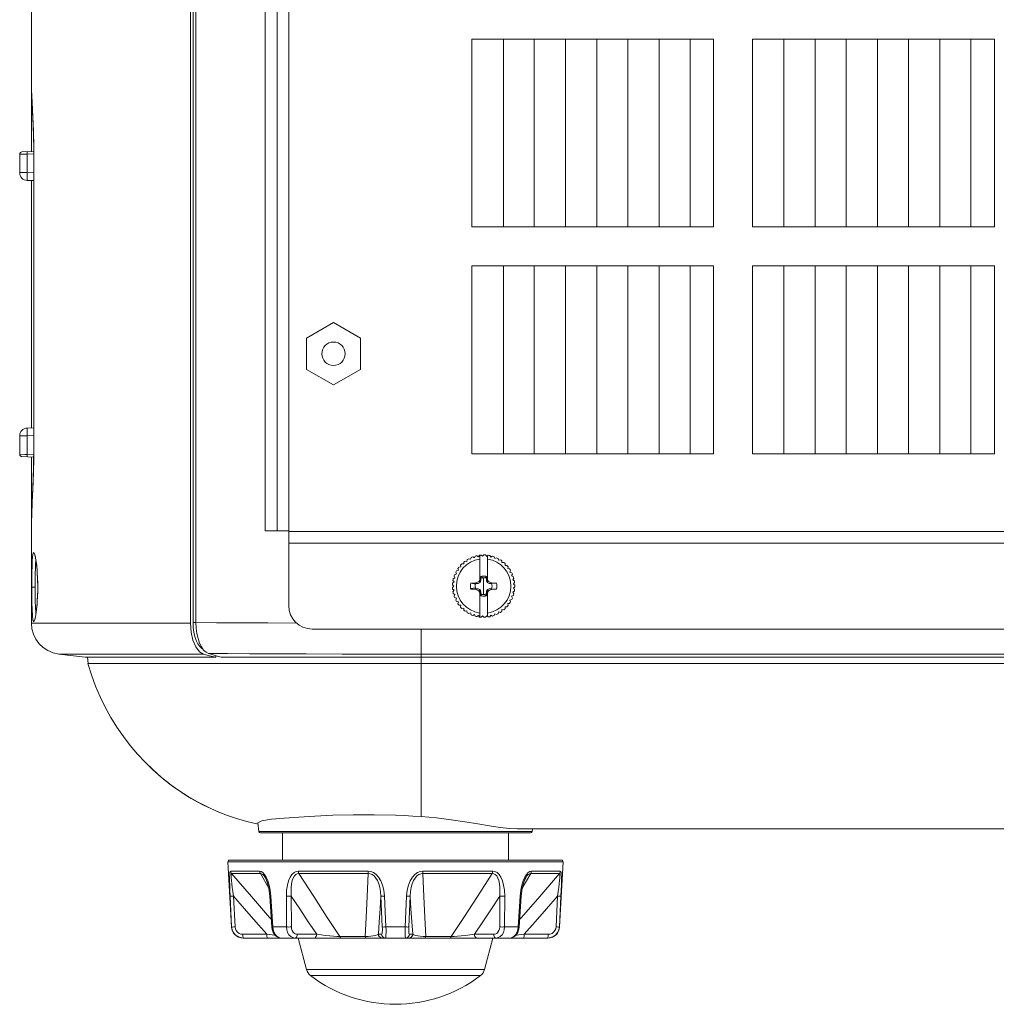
# Model space of a CAD drawing. Header units: millimetres. Extents: x 3925 to 5043, y -86 to 778.
# Tile 13 of 256: x 4007 to 4038, y 349 to 380. Entities that reach past the tile are written whole.
import ezdxf

# ---------------------------------------------------------------- set-up
doc = ezdxf.new("R2010")
doc.units = ezdxf.units.MM
doc.header["$LTSCALE"] = 46.255
for name, color, linetype in [('H30-BOTTOM-CDXF_CONTINUOUS_LINE', 7, 'CONTINUOUS'), ('H30-RIGHT-CODXF_CONTINUOUS_LINE', 7, 'CONTINUOUS'), ('H30K-FOG-FILDXF_CONTINUOUS_LINE', 7, 'CONTINUOUS'), ('H30K-REAR-CODXF_CONTINUOUS_LINE', 7, 'CONTINUOUS'), ('RUBBER-FOOT-DXF_CONTINUOUS_LINE', 7, 'CONTINUOUS'), ('STANDOFF-M3-DXF_CONTINUOUS_LINE', 7, 'CONTINUOUS'), ('SW3DPS-52-39DXF_CONTINUOUS_LINE', 7, 'CONTINUOUS')]:
    doc.layers.add(name, color=color, linetype=linetype)

msp = doc.modelspace()

# ---------------------------------------------------------------- linework, layer by layer
at = {"layer": 'H30-BOTTOM-CDXF_CONTINUOUS_LINE', "color": 7, "linetype": 'Continuous', "lineweight": 0}
for p, q in [((4008.8018, 359.7781), (4008.777, 359.9799)), ((4019.482, 359.7781), (4019.482, 359.9713)), ((4008.7867, 359.7763), (4008.9042, 359.407)), ((4019.482, 359.7763), (4008.7867, 359.7763)), ((4093.482, 359.7781), (4019.482, 359.7781)), ((4019.482, 354.8642), (4019.482, 359.7763)), ((4009.1856, 358.7044), (4009.3497, 358.37)), ((4009.3497, 358.3702), (4009.5294, 358.0463)), ((4009.5293, 358.0465), (4009.7235, 357.734)), ((4011.1469, 356.1244), (4011.284, 356.0153)), ((4011.2791, 356.0164), (4011.3321, 355.9745)), ((4011.3311, 355.9753), (4011.3973, 355.9241)), ((4011.3834, 355.9347), (4011.4565, 355.8793)), ((4011.4781, 355.8633), (4011.3973, 355.9241)), ((4012.5308, 355.2216), (4012.624, 355.1739)), ((4013.274, 354.8992), (4012.9922, 355.0079)), ((4014.2766, 354.3902), (4014.2423, 354.6699)), ((4023.0374, 354.3902), (4014.2766, 354.3902)), ((4022.9878, 354.3463), (4014.3263, 354.3463)), ((4022.5654, 354.4713), (4097.232, 354.4713)), ((4023.0374, 354.3902), (4023.0474, 354.4713))]:
    msp.add_line(p, q, dxfattribs=at)
for points in [[(4008.9042, 359.407), (4009.0371, 359.0497), (4009.1856, 358.7043)], [(4009.7234, 357.7342), (4009.9303, 357.4345), (4010.1495, 357.1472), (4010.3817, 356.8713), (4010.6259, 356.6081), (4010.881, 356.359), (4011.1466, 356.1247), (4011.4238, 355.9041), (4011.7113, 355.6984), (4012.007, 355.5086), (4012.3101, 355.3345), (4012.6238, 355.1741)], [(4009.7235, 357.734), (4009.9304, 357.4343), (4010.1497, 357.147), (4010.3819, 356.8711), (4010.6262, 356.6078), (4010.8813, 356.3587), (4011.1469, 356.1244)], [(4011.4565, 355.8793), (4011.5543, 355.8075), (4011.6792, 355.7196)], [(4012.2929, 355.3418), (4012.107, 355.4472), (4011.9437, 355.5461), (4011.8026, 355.6365), (4011.6802, 355.7189), (4011.5728, 355.7943), (4011.4781, 355.8633)], [(4012.9922, 355.0079), (4012.7331, 355.1207), (4012.501, 355.2324), (4012.2929, 355.3418)], [(4012.6238, 355.1741), (4012.9406, 355.0307), (4013.2648, 354.9023), (4013.5939, 354.79), (4013.9291, 354.694), (4014.2484, 354.6198)], [(4018.657, 354.9078), (4017.9733, 354.9234), (4017.2945, 354.9216), (4016.65, 354.9058), (4016.0666, 354.8809), (4015.5524, 354.8516), (4015.0876, 354.8184), (4014.6774, 354.7802), (4014.3667, 354.7329), (4014.2423, 354.6699)], [(4019.482, 354.8642), (4019.2086, 354.8817), (4018.9333, 354.8963), (4018.657, 354.9078)], [(4022.5654, 354.4713), (4022.3118, 354.4841), (4022.013, 354.5193), (4021.6725, 354.5712), (4021.2943, 354.6338), (4020.8821, 354.7007), (4020.4398, 354.7655), (4019.9714, 354.8221), (4019.482, 354.8642)]]:
    msp.add_lwpolyline(points, dxfattribs=at)
for centre, start, end in [((4014.3263, 354.3963), 187, 270), ((4022.9878, 354.3963), 270, 353)]:
    msp.add_arc(centre, 0.05, start, end, dxfattribs=at)
at = {"layer": 'H30-RIGHT-CODXF_CONTINUOUS_LINE', "color": 7, "linetype": 'Continuous', "lineweight": 0}
for p, q in [((4012.1644, 400.088), (4012.1644, 361.0835)), ((4012.2597, 400.0885), (4012.2597, 361.083)), ((4012.1644, 361.0835), (4012.171, 360.9281)), ((4012.2597, 361.0835), (4012.1644, 361.0835)), ((4012.2672, 360.9054), (4012.2597, 361.083)), ((4019.482, 359.9713), (4019.482, 360.8788)), ((4012.4351, 360.3042), (4012.3747, 360.428)), ((4012.5049, 360.2051), (4012.4351, 360.3042)), ((4012.7761, 360.0591), (4012.6636, 360.0931)), ((4013.2723, 360.0884), (4012.6636, 360.0931)), ((4012.9336, 360.0119), (4012.7761, 360.0591)), ((4013.0704, 359.9713), (4012.9336, 360.0119)), ((4099.8937, 359.9713), (4013.0704, 359.9713)), ((4093.482, 360.0753), (4019.482, 360.0753))]:
    msp.add_line(p, q, dxfattribs=at)
for points in [[(4012.171, 360.9281), (4012.1904, 360.7777), (4012.222, 360.637), (4012.265, 360.5105), (4012.3178, 360.4022), (4012.3788, 360.3155), (4012.4461, 360.2533), (4012.4846, 360.234)], [(4015.4922, 361.0711), (4014.5678, 361.073), (4013.6807, 361.0758), (4012.9186, 361.0791), (4012.2597, 361.083)], [(4012.3747, 360.428), (4012.3256, 360.5726), (4012.2894, 360.7334), (4012.2672, 360.9054)], [(4012.6636, 360.0931), (4012.5819, 360.134), (4012.5049, 360.2051)], [(4019.482, 360.0753), (4018.2045, 360.0756), (4016.9453, 360.0767), (4015.7876, 360.0786), (4014.806, 360.0812), (4013.9789, 360.0844), (4013.2723, 360.0884)]]:
    msp.add_lwpolyline(points, dxfattribs=at)
at = {"layer": 'H30K-FOG-FILDXF_CONTINUOUS_LINE', "color": 7, "linetype": 'Continuous', "lineweight": 0}
for p, q in [((4015.232, 361.6288), (4015.232, 399.2038)), ((4014.482, 364.0288), (4014.482, 396.8038)), ((4014.857, 364.0288), (4014.857, 396.8038)), ((4021.107, 379.7888), (4021.107, 373.7701)), ((4028.857, 379.7888), (4021.107, 379.7888)), ((4022.1204, 379.7888), (4022.1204, 373.7701)), ((4023.107, 379.7888), (4023.107, 373.7701)), ((4024.107, 379.7888), (4024.107, 373.7701)), ((4025.107, 379.7888), (4025.107, 373.7701)), ((4026.107, 379.7888), (4026.107, 373.7701)), ((4027.107, 379.7888), (4027.107, 373.7701)), ((4028.107, 379.7888), (4028.107, 373.7701)), ((4028.857, 373.7701), (4028.857, 379.7888)), ((4030.107, 379.7888), (4030.107, 373.7701)), ((4037.857, 379.7888), (4030.107, 379.7888)), ((4031.107, 379.7888), (4031.107, 373.7701)), ((4032.107, 379.7888), (4032.107, 373.7701)), ((4033.107, 379.7888), (4033.107, 373.7701)), ((4034.107, 379.7888), (4034.107, 373.7701)), ((4035.107, 379.7888), (4035.107, 373.7701)), ((4036.107, 379.7888), (4036.107, 373.7701)), ((4037.107, 379.7888), (4037.107, 373.7701)), ((4037.857, 373.7701), (4037.857, 379.7888)), ((4021.107, 373.7701), (4028.857, 373.7701)), ((4030.107, 373.7701), (4037.857, 373.7701)), ((4021.107, 372.5188), (4021.107, 366.5001)), ((4028.857, 372.5188), (4021.107, 372.5188)), ((4022.1204, 372.5188), (4022.1204, 366.5038)), ((4023.107, 372.5188), (4023.107, 366.5038)), ((4024.107, 372.5188), (4024.107, 366.5038)), ((4025.107, 372.5188), (4025.107, 366.5038)), ((4026.107, 372.5188), (4026.107, 366.5038)), ((4027.107, 372.5188), (4027.107, 366.5038)), ((4028.107, 372.5188), (4028.107, 366.5038)), ((4028.857, 366.5001), (4028.857, 372.5188)), ((4030.107, 372.5188), (4030.107, 366.5001)), ((4037.857, 372.5188), (4030.107, 372.5188)), ((4031.107, 372.5188), (4031.107, 366.5038)), ((4032.107, 372.5188), (4032.107, 366.5038)), ((4033.107, 372.5188), (4033.107, 366.5038)), ((4034.107, 372.5188), (4034.107, 366.5038)), ((4035.107, 372.5188), (4035.107, 366.5038)), ((4036.107, 372.5188), (4036.107, 366.5038)), ((4037.107, 372.5188), (4037.107, 366.5038)), ((4037.857, 366.5001), (4037.857, 372.5188)), ((4021.107, 366.5001), (4028.857, 366.5001)), ((4030.107, 366.5001), (4037.857, 366.5001)), ((4014.482, 364.0288), (4015.232, 364.0288)), ((4094.607, 364.0038), (4015.232, 364.0038)), ((4094.607, 363.6288), (4015.232, 363.6288)), ((4093.857, 360.8788), (4015.982, 360.8788))]:
    msp.add_line(p, q, dxfattribs=at)
msp.add_circle((4016.6695, 369.7038), 0.375, dxfattribs=at)
msp.add_arc((4015.982, 361.6288), 0.75, 180, 270, dxfattribs=at)
at = {"layer": 'H30K-REAR-CODXF_CONTINUOUS_LINE', "color": 7, "linetype": 'Continuous', "lineweight": 0}
for p, q in [((4012.0846, 361.0673), (4012.0846, 400.1066)), ((4006.982, 384.4123), (4006.982, 378.4431)), ((4006.982, 378.4431), (4006.9821, 378.4173)), ((4006.982, 378.4173), (4006.982, 376.1817)), ((4006.6177, 376.1011), (4006.607, 376.1009)), ((4006.607, 375.5107), (4006.607, 376.1009)), ((4006.8483, 376.1068), (4006.6177, 376.1011)), ((4007.0584, 376.1891), (4006.6794, 376.1758)), ((4007.059, 376.1141), (4006.8483, 376.1068)), ((4006.8483, 375.5107), (4006.8483, 376.1068)), ((4007.062, 375.7538), (4007.062, 366.8288)), ((4007.063, 375.7538), (4007.062, 375.7538)), ((4007.063, 375.7538), (4007.063, 366.8288)), ((4006.8483, 375.5107), (4006.607, 375.5107)), ((4006.8483, 375.5107), (4007.062, 375.5033)), ((4006.8483, 375.2609), (4007.062, 375.2534)), ((4006.982, 367.3217), (4006.982, 375.2609)), ((4006.8483, 367.3217), (4007.062, 367.3292)), ((4006.607, 366.4818), (4006.607, 367.0719)), ((4006.607, 367.0719), (4006.8483, 367.0719)), ((4006.8483, 367.0719), (4007.062, 367.0793)), ((4006.8483, 366.4759), (4006.8483, 367.0719)), ((4007.063, 366.8288), (4007.062, 366.8288)), ((4006.607, 366.4818), (4006.7764, 366.4776)), ((4006.6794, 366.4068), (4007.0585, 366.3936)), ((4006.7764, 366.4776), (4006.8483, 366.4759)), ((4006.8483, 366.4759), (4007.0591, 366.4685)), ((4006.982, 364.1692), (4006.982, 366.4009)), ((4006.9822, 364.1692), (4006.982, 364.1395)), ((4006.982, 364.1395), (4006.982, 361.0678)), ((4007.1189, 362.9661), (4007.1289, 363.0786)), ((4007.1039, 362.3572), (4007.1051, 362.5034)), ((4006.9939, 362.2213), (4007.1036, 362.2213)), ((4007.1036, 362.2213), (4007.1039, 362.3572)), ((4007.1047, 361.9781), (4007.1036, 362.2213)), ((4007.1839, 362.1109), (4007.1797, 361.9482)), ((4007.1847, 362.2213), (4007.1839, 362.1109)), ((4007.186, 362.2213), (4007.1847, 362.2213)), ((4007.0914, 361.1893), (4007.0904, 361.1868)), ((4007.1295, 361.3684), (4007.1236, 361.4122)), ((4006.982, 361.0678), (4007.2924, 361.0685)), ((4007.2924, 361.0685), (4007.7321, 361.0685)), ((4007.7321, 361.0685), (4007.9729, 361.0684)), ((4007.9729, 361.0684), (4009.4819, 361.0659)), ((4009.4819, 361.0659), (4011.4821, 361.0667)), ((4011.4821, 361.0667), (4012.0846, 361.0674)), ((4012.0846, 361.0673), (4012.1042, 360.7822)), ((4012.1042, 360.7822), (4012.1615, 360.5198)), ((4012.1615, 360.5198), (4012.2513, 360.3039)), ((4012.2513, 360.3039), (4012.3672, 360.1507)), ((4007.8601, 360.0753), (4008.707, 359.9713)), ((4012.8946, 359.9713), (4008.707, 359.9713)), ((4008.786, 360.0759), (4009.3669, 360.0748)), ((4012.3672, 360.1507), (4012.498, 360.0748)), ((4012.498, 360.0748), (4012.6967, 360.0229)), ((4012.6967, 360.0229), (4012.8946, 359.9713)), ((4012.8946, 360.0235), (4012.8946, 359.9713))]:
    msp.add_line(p, q, dxfattribs=at)
for points in [[(4006.9821, 378.4182), (4006.9885, 378.1738), (4007.0113, 377.6605), (4007.0382, 377.0226), (4007.0574, 376.3034), (4007.062, 375.7538)], [(4006.9821, 378.4173), (4006.9892, 378.1611), (4007.0075, 377.7545), (4007.0281, 377.2997), (4007.0453, 376.8351), (4007.0578, 376.3341), (4007.063, 375.7538)], [(4006.8483, 376.1068), (4006.8473, 376.1442), (4006.8473, 376.1716), (4006.8483, 376.1817)], [(4006.8483, 375.2609), (4006.8456, 375.2803), (4006.8447, 375.3361), (4006.8457, 375.4173), (4006.8483, 375.5107)], [(4006.8483, 367.0719), (4006.8456, 367.1681), (4006.8447, 367.2503), (4006.8457, 367.3035), (4006.8483, 367.3217)], [(4007.062, 366.8288), (4007.0577, 366.3008), (4007.0388, 365.5787), (4007.012, 364.9359), (4006.9888, 364.4181), (4006.9822, 364.17)], [(4007.063, 366.8288), (4007.0537, 366.0479), (4007.0333, 365.4119), (4007.0119, 364.9211), (4006.9951, 364.56), (4006.9851, 364.3068), (4006.9822, 364.1692)], [(4006.8483, 366.4759), (4006.8473, 366.4384), (4006.8473, 366.411), (4006.8483, 366.4009)], [(4006.9939, 362.2213), (4006.9942, 362.3741), (4006.9954, 362.5385), (4006.9978, 362.7121), (4007.0021, 362.8891), (4007.0093, 363.0591)], [(4007.0093, 363.0591), (4007.0209, 363.2057), (4007.039, 363.3068), (4007.0657, 363.3301), (4007.0978, 363.2533), (4007.1281, 363.101)], [(4007.0921, 363.2535), (4007.0907, 363.2557), (4007.0915, 363.2529), (4007.1003, 363.2247), (4007.1119, 363.1755), (4007.1246, 363.1069)], [(4007.1246, 363.1069), (4007.1377, 363.0198), (4007.1503, 362.9147)], [(4007.1281, 363.101), (4007.1523, 362.9131), (4007.1699, 362.7088), (4007.1814, 362.485), (4007.186, 362.2213)], [(4007.1051, 362.5034), (4007.1075, 362.6577), (4007.1118, 362.8151), (4007.1189, 362.9661)], [(4007.1503, 362.9147), (4007.162, 362.7926), (4007.1718, 362.6552), (4007.1793, 362.5051)], [(4007.1793, 362.5051), (4007.1837, 362.3451), (4007.1847, 362.2213)], [(4007.0038, 361.5043), (4006.9981, 361.7161), (4006.995, 361.9478), (4006.9939, 362.2213)], [(4007.186, 362.2213), (4007.1846, 362.0756), (4007.1799, 361.9186), (4007.1711, 361.7521), (4007.1574, 361.5808), (4007.1385, 361.4136)], [(4007.1236, 361.4122), (4007.1134, 361.5838), (4007.1078, 361.7721), (4007.1047, 361.9781)], [(4007.1797, 361.9482), (4007.1723, 361.7955), (4007.1625, 361.6559), (4007.1508, 361.5319)], [(4007.0317, 361.1644), (4007.014, 361.3112), (4007.0038, 361.5043)], [(4007.1508, 361.5319), (4007.138, 361.4251), (4007.1248, 361.3367), (4007.1119, 361.2672), (4007.1002, 361.2174), (4007.0914, 361.1893)], [(4007.1385, 361.4136), (4007.1147, 361.2648), (4007.0871, 361.1538), (4007.0576, 361.1092), (4007.0317, 361.1644)], [(4007.8601, 360.0753), (4008.0036, 360.0757), (4008.1544, 360.0759), (4008.3999, 360.0761), (4008.786, 360.0759)], [(4009.3669, 360.0748), (4010.1879, 360.0733), (4011.2565, 360.0733), (4012.4981, 360.0748)]]:
    msp.add_lwpolyline(points, dxfattribs=at)
for centre, radius, start, end in [((4006.682, 376.1009), 0.075, 92, 180), ((4006.857, 375.5107), 0.25, 180, 268), ((4006.857, 367.0719), 0.25, 92, 180), ((4006.682, 366.4818), 0.075, 180, 268), ((4007.982, 361.0678), 1, 180, 263)]:
    msp.add_arc(centre, radius, start, end, dxfattribs=at)
at = {"layer": 'RUBBER-FOOT-DXF_CONTINUOUS_LINE', "color": 7, "linetype": 'Continuous', "lineweight": 0}
for p, q in [((4015.032, 353.4713), (4015.032, 354.3463)), ((4022.282, 353.4713), (4022.282, 354.3463)), ((4013.3944, 351.3267), (4013.2848, 353.4187)), ((4013.2848, 353.4187), (4024.0293, 353.4187)), ((4013.3347, 353.4713), (4023.9793, 353.4713)), ((4023.9196, 351.3267), (4024.0293, 353.4187)), ((4013.3732, 353.1131), (4014.3002, 353.1131)), ((4013.4019, 353.0393), (4014.3239, 353.0393)), ((4014.3239, 353.0393), (4014.5928, 352.5706)), ((4017.7794, 353.1131), (4015.5413, 353.1131)), ((4017.7842, 353.0393), (4015.5583, 353.0393)), ((4019.5299, 353.0393), (4021.7558, 353.0393)), ((4019.5346, 353.1131), (4021.7727, 353.1131)), ((4022.7211, 352.5704), (4022.9902, 353.0393)), ((4022.9902, 353.0393), (4023.9122, 353.0393)), ((4023.0138, 353.1131), (4023.9409, 353.1131)), ((4014.4833, 352.9005), (4014.4835, 352.9002)), ((4022.8305, 352.9002), (4022.8307, 352.9005)), ((4022.8307, 352.9005), (4022.8305, 352.9002)), ((4013.4034, 351.3267), (4013.3544, 352.3152)), ((4013.462, 352.3153), (4013.511, 351.3267)), ((4014.6575, 352.3152), (4014.6267, 352.3133)), ((4014.6936, 351.3248), (4014.6267, 352.3133)), ((4014.6575, 352.3152), (4014.725, 351.3267)), ((4015.1575, 352.3152), (4015.1592, 351.3267)), ((4015.3152, 352.3152), (4015.3176, 351.3267)), ((4018.2336, 351.3267), (4018.1881, 352.3153)), ((4018.35, 351.3267), (4018.3034, 352.3152)), ((4018.964, 351.3267), (4019.0106, 352.3152)), ((4019.126, 352.3152), (4019.0804, 351.3267)), ((4021.9964, 351.3267), (4021.9989, 352.3153)), ((4022.1565, 352.3152), (4022.1548, 351.3267)), ((4022.589, 351.3267), (4022.6566, 352.3152)), ((4022.6873, 352.3133), (4022.6204, 351.3248)), ((4022.6566, 352.3152), (4022.6873, 352.3133)), ((4023.803, 351.3267), (4023.852, 352.3153)), ((4023.9597, 352.3152), (4023.9107, 351.3267)), ((4013.3944, 351.3267), (4013.4034, 351.3267)), ((4014.531, 351.0898), (4013.7625, 351.0898)), ((4014.725, 351.3267), (4014.6936, 351.3248)), ((4014.7251, 351.3267), (4015.1592, 351.3267)), ((4015.511, 351.0898), (4016.1288, 351.0898)), ((4018.1064, 351.0898), (4018.2117, 351.0898)), ((4018.35, 351.3267), (4018.964, 351.3267)), ((4019.2076, 351.0898), (4019.1023, 351.0898)), ((4021.803, 351.0898), (4021.1852, 351.0898)), ((4022.1548, 351.3267), (4022.589, 351.3267)), ((4022.589, 351.3267), (4022.6204, 351.3248)), ((4023.5515, 351.0898), (4022.783, 351.0898)), ((4023.9107, 351.3267), (4023.9196, 351.3267)), ((4013.7689, 350.9713), (4023.5451, 350.9713)), ((4013.7795, 350.9713), (4013.7744, 350.977)), ((4015.532, 350.9713), (4015.8012, 349.9668)), ((4016.8684, 351.016), (4017.6887, 351.016)), ((4020.4456, 351.016), (4019.6254, 351.016)), ((4021.782, 350.9713), (4021.5129, 349.9668)), ((4023.5345, 350.9713), (4023.5396, 350.977)), ((4021.5129, 349.9668), (4015.8012, 349.9668)), ((4021.3781, 349.7657), (4015.9359, 349.7657))]:
    msp.add_line(p, q, dxfattribs=at)
for points in [[(4013.3732, 353.1131), (4013.3602, 353.1025), (4013.3497, 353.0684), (4013.3423, 353.0086), (4013.3383, 352.9212), (4013.3377, 352.8072), (4013.3403, 352.6678), (4013.3459, 352.5037), (4013.3544, 352.3152)], [(4013.3732, 353.1131), (4013.3774, 353.0867), (4013.387, 353.0617), (4013.4019, 353.0393)], [(4013.462, 352.3152), (4013.4397, 352.4628), (4013.4209, 352.5947), (4013.4057, 352.7109), (4013.3942, 352.8115), (4013.3868, 352.8955), (4013.3837, 352.9615), (4013.3855, 353.0075), (4013.3918, 353.0329), (4013.4019, 353.0393)], [(4014.6773, 351.5655), (4014.6209, 351.6298), (4014.0361, 352.3034), (4013.4019, 353.0393)], [(4014.3002, 353.1131), (4014.3037, 353.0866), (4014.3117, 353.0616), (4014.3239, 353.0393)], [(4014.3002, 353.1131), (4014.3519, 353.1025), (4014.406, 353.0684), (4014.4604, 353.0087), (4014.5135, 352.9212)], [(4014.3239, 353.0393), (4014.3606, 353.0328), (4014.4011, 353.0075), (4014.4437, 352.9615), (4014.4833, 352.9005)], [(4015.5413, 353.1131), (4015.4712, 353.1025), (4015.4024, 353.0684), (4015.3375, 353.0086), (4015.2787, 352.9212), (4015.2292, 352.8072), (4015.1911, 352.6678), (4015.1663, 352.5037), (4015.1575, 352.3152)], [(4015.5583, 353.0393), (4015.5073, 353.0328), (4015.4578, 353.0075), (4015.4127, 352.9614), (4015.3746, 352.8953), (4015.3446, 352.8113), (4015.3232, 352.7108), (4015.3106, 352.5947), (4015.3075, 352.4629), (4015.3152, 352.3152)], [(4015.5583, 353.0393), (4015.5496, 353.0616), (4015.5438, 353.0866), (4015.5413, 353.1131)], [(4016.8684, 351.016), (4016.469, 351.6298), (4016.0329, 352.3034), (4015.5583, 353.0393)], [(4017.7842, 353.0393), (4017.7472, 352.3051), (4017.7154, 351.6314), (4017.6887, 351.016)], [(4017.7842, 353.0393), (4017.7817, 353.0616), (4017.7801, 353.0865), (4017.7794, 353.1131)], [(4017.7794, 353.1131), (4017.8655, 353.1025), (4017.9524, 353.0684), (4018.0368, 353.0087), (4018.1159, 352.9212), (4018.1853, 352.8072), (4018.2418, 352.6678), (4018.2825, 352.5037), (4018.3034, 352.3152)], [(4017.7842, 353.0393), (4017.8462, 353.0328), (4017.9098, 353.0075), (4017.9718, 352.9615), (4018.0287, 352.8955), (4018.0786, 352.8114), (4018.1205, 352.7109), (4018.1535, 352.5946), (4018.1766, 352.4628), (4018.1881, 352.3152)], [(4019.5346, 353.1131), (4019.4485, 353.1025), (4019.3616, 353.0684), (4019.2772, 353.0086), (4019.1981, 352.9212), (4019.1287, 352.8072), (4019.0722, 352.6678), (4019.0315, 352.5037), (4019.0106, 352.3152)], [(4019.126, 352.3152), (4019.1375, 352.4629), (4019.1606, 352.5947), (4019.1936, 352.7109), (4019.2354, 352.8115), (4019.2853, 352.8955), (4019.3422, 352.9615), (4019.4043, 353.0075), (4019.468, 353.0329), (4019.5299, 353.0393)], [(4019.5346, 353.1131), (4019.5339, 353.0867), (4019.5323, 353.0617), (4019.5299, 353.0393)], [(4019.6254, 351.016), (4019.5987, 351.6298), (4019.5669, 352.3034), (4019.5299, 353.0393)], [(4021.7558, 353.0393), (4021.2823, 352.3051), (4020.8461, 351.6314), (4020.4456, 351.016)], [(4021.7727, 353.1131), (4021.7702, 353.0866), (4021.7645, 353.0616), (4021.7558, 353.0393)], [(4021.7558, 353.0393), (4021.8067, 353.0328), (4021.8562, 353.0075), (4021.9013, 352.9615), (4021.9394, 352.8955), (4021.9694, 352.8114), (4021.9909, 352.7109), (4022.0034, 352.5946), (4022.0065, 352.4628), (4021.9989, 352.3153)], [(4021.7727, 353.1131), (4021.8428, 353.1025), (4021.9116, 353.0684), (4021.9765, 353.0087), (4022.0353, 352.9212), (4022.0848, 352.8072), (4022.1229, 352.6678), (4022.1477, 352.5037), (4022.1565, 352.3152)], [(4023.9122, 353.0393), (4023.2794, 352.3051), (4022.6945, 351.6314), (4022.6367, 351.5656)], [(4023.0138, 353.1131), (4022.9621, 353.1025), (4022.9081, 353.0684), (4022.8536, 353.0086), (4022.8005, 352.9212)], [(4022.8307, 352.9005), (4022.8703, 352.9615), (4022.9129, 353.0075), (4022.9535, 353.0329), (4022.9902, 353.0393)], [(4023.0138, 353.1131), (4023.0104, 353.0867), (4023.0024, 353.0617), (4022.9902, 353.0393)], [(4023.9122, 353.0393), (4023.9222, 353.0328), (4023.9285, 353.0075), (4023.9303, 352.9615), (4023.9273, 352.8955), (4023.9198, 352.8114), (4023.9083, 352.7109), (4023.8931, 352.5946), (4023.8743, 352.4628), (4023.8521, 352.3153)], [(4023.9409, 353.1131), (4023.9366, 353.0866), (4023.9269, 353.0616), (4023.9122, 353.0393)], [(4023.9409, 353.1131), (4023.9539, 353.1025), (4023.9643, 353.0684), (4023.9717, 353.0087), (4023.9757, 352.9212), (4023.9763, 352.8072), (4023.9737, 352.6678), (4023.9681, 352.5037), (4023.9596, 352.3152)], [(4014.4833, 352.9005), (4014.5115, 352.8442), (4014.5536, 352.731), (4014.5966, 352.5551), (4014.6267, 352.3133)], [(4014.5135, 352.9212), (4014.5621, 352.8072), (4014.604, 352.6678), (4014.6367, 352.5037), (4014.6575, 352.3152)], [(4022.8005, 352.9212), (4022.7519, 352.8072), (4022.7101, 352.6678), (4022.6774, 352.5037), (4022.6566, 352.3152)], [(4022.6873, 352.3133), (4022.7178, 352.5568), (4022.7607, 352.7318), (4022.8028, 352.8446), (4022.8307, 352.9005)], [(4013.3544, 352.3152), (4013.3644, 352.3138), (4013.3877, 352.3133), (4013.4215, 352.3138), (4013.462, 352.3152)], [(4013.462, 352.3153), (4013.8168, 351.906), (4014.1746, 351.4957), (4014.531, 351.0898)], [(4015.3152, 352.3152), (4015.2774, 352.3138), (4015.2354, 352.3133), (4015.1938, 352.3138), (4015.1575, 352.3152)], [(4015.3152, 352.3152), (4015.5851, 351.906), (4015.8575, 351.4956), (4016.1288, 351.0898)], [(4018.1064, 351.0898), (4018.1338, 351.4957), (4018.1611, 351.906), (4018.1881, 352.3153)], [(4018.1881, 352.3152), (4018.201, 352.3138), (4018.2267, 352.3133), (4018.2622, 352.3138), (4018.3034, 352.3152)], [(4019.0106, 352.3152), (4019.0519, 352.3138), (4019.0874, 352.3133), (4019.113, 352.3138), (4019.126, 352.3152)], [(4019.126, 352.3152), (4019.1529, 351.906), (4019.1802, 351.4956), (4019.2076, 351.0898)], [(4021.1852, 351.0898), (4021.4566, 351.4957), (4021.7289, 351.906), (4021.9989, 352.3153)], [(4022.1565, 352.3152), (4022.1202, 352.3138), (4022.0787, 352.3133), (4022.0366, 352.3138), (4021.9988, 352.3152)], [(4022.783, 351.0898), (4023.1394, 351.4957), (4023.4972, 351.906), (4023.852, 352.3153)], [(4023.9597, 352.3152), (4023.9496, 352.3138), (4023.9263, 352.3133), (4023.8925, 352.3138), (4023.852, 352.3152)], [(4013.7795, 350.9713), (4013.6846, 350.9834), (4013.5962, 351.0185), (4013.5193, 351.0749), (4013.4594, 351.1482), (4013.4199, 351.2341), (4013.4034, 351.3267)], [(4013.4034, 351.3267), (4013.4132, 351.3253), (4013.4364, 351.3248), (4013.4704, 351.3253), (4013.5111, 351.3267)], [(4013.7625, 351.0898), (4013.6986, 351.0979), (4013.6394, 351.1215), (4013.588, 351.1593), (4013.5482, 351.2081), (4013.522, 351.2653), (4013.511, 351.3267)], [(4013.7744, 350.977), (4013.7698, 350.9937), (4013.7661, 351.0197), (4013.7636, 351.0527), (4013.7625, 351.0898)], [(4014.548, 350.9713), (4014.5429, 350.977), (4014.5383, 350.9937), (4014.5346, 351.0197), (4014.5321, 351.0527), (4014.531, 351.0898)], [(4014.7976, 351.0594), (4014.7011, 351.0705), (4014.531, 351.0898)], [(4014.6936, 351.3248), (4014.7045, 351.2483), (4014.738, 351.1485), (4014.7926, 351.0636), (4014.8622, 351.0047), (4014.938, 350.9755), (4014.9804, 350.9713)], [(4014.7251, 351.3267), (4014.7384, 351.2337), (4014.7664, 351.1478), (4014.8074, 351.0747), (4014.8591, 351.0185), (4014.9179, 350.9834), (4014.9807, 350.9713)], [(4015.1592, 351.3267), (4015.1695, 351.2337), (4015.1974, 351.1478), (4015.241, 351.0747), (4015.2978, 351.0185), (4015.3638, 350.9834), (4015.4355, 350.9713)], [(4015.3177, 351.3267), (4015.2796, 351.3253), (4015.2373, 351.3248), (4015.1956, 351.3253), (4015.1592, 351.3267)], [(4015.3176, 351.3267), (4015.3242, 351.265), (4015.3431, 351.2081), (4015.3732, 351.1593), (4015.4129, 351.1217), (4015.4598, 351.0979), (4015.511, 351.0898)], [(4015.511, 351.0898), (4015.5063, 351.0527), (4015.4952, 351.0197), (4015.4786, 350.9937), (4015.4581, 350.977), (4015.4355, 350.9713)], [(4016.1288, 351.0898), (4016.1242, 351.0527), (4016.1131, 351.0197), (4016.0965, 350.9937), (4016.076, 350.977), (4016.0534, 350.9713)], [(4016.1288, 351.0898), (4016.2749, 351.0705), (4016.4164, 351.054), (4016.5496, 351.0402), (4016.6714, 351.0292), (4016.7787, 351.0211), (4016.8684, 351.016)], [(4017.6887, 351.016), (4017.776, 351.0211), (4017.8623, 351.0292), (4017.9429, 351.0402), (4018.0135, 351.054), (4018.0699, 351.0705), (4018.1064, 351.0898)], [(4018.1064, 351.0898), (4018.114, 351.0527), (4018.1322, 351.0197), (4018.1594, 350.9937), (4018.1931, 350.977), (4018.2301, 350.9713)], [(4018.2117, 351.0898), (4018.22, 351.0979), (4018.2269, 351.1217), (4018.232, 351.1593), (4018.2348, 351.2082), (4018.2354, 351.2651), (4018.2336, 351.3267)], [(4018.2117, 351.0898), (4018.2193, 351.0527), (4018.2375, 351.0197), (4018.2647, 350.9937), (4018.2984, 350.977), (4018.3354, 350.9713)], [(4018.2336, 351.3267), (4018.2467, 351.3253), (4018.2726, 351.3248), (4018.3084, 351.3253), (4018.35, 351.3267)], [(4018.3354, 350.9713), (4018.3417, 350.9834), (4018.3468, 351.0185), (4018.3504, 351.0749), (4018.3523, 351.1482), (4018.3521, 351.2341), (4018.35, 351.3267)], [(4018.9786, 350.9713), (4018.9724, 350.9834), (4018.9672, 351.0185), (4018.9636, 351.0749), (4018.9618, 351.1482), (4018.9619, 351.2341), (4018.964, 351.3267)], [(4018.964, 351.3267), (4019.0056, 351.3253), (4019.0414, 351.3248), (4019.0674, 351.3253), (4019.0804, 351.3267)], [(4018.9786, 350.9713), (4019.0157, 350.977), (4019.0493, 350.9937), (4019.0765, 351.0197), (4019.0947, 351.0527), (4019.1023, 351.0898)], [(4019.1023, 351.0898), (4019.094, 351.0979), (4019.0871, 351.1215), (4019.0821, 351.1593), (4019.0792, 351.2081), (4019.0786, 351.2653), (4019.0804, 351.3267)], [(4019.0839, 350.9713), (4019.121, 350.977), (4019.1546, 350.9937), (4019.1818, 351.0197), (4019.2, 351.0527), (4019.2076, 351.0898)], [(4019.6254, 351.016), (4019.5381, 351.0211), (4019.4518, 351.0292), (4019.3712, 351.0402), (4019.3005, 351.0539), (4019.2441, 351.0705), (4019.2076, 351.0898)], [(4021.1852, 351.0898), (4021.0391, 351.0705), (4020.8976, 351.0539), (4020.7643, 351.0402), (4020.6425, 351.0292), (4020.5353, 351.0211), (4020.4456, 351.016)], [(4021.2607, 350.9713), (4021.2381, 350.977), (4021.2175, 350.9937), (4021.2009, 351.0197), (4021.1898, 351.0527), (4021.1852, 351.0898)], [(4021.9964, 351.3267), (4021.9898, 351.2648), (4021.9708, 351.2077), (4021.9406, 351.1591), (4021.9009, 351.1215), (4021.8543, 351.098), (4021.803, 351.0898)], [(4021.8785, 350.9713), (4021.8559, 350.977), (4021.8354, 350.9937), (4021.8188, 351.0197), (4021.8077, 351.0527), (4021.803, 351.0898)], [(4022.1548, 351.3267), (4022.1445, 351.2337), (4022.1166, 351.1478), (4022.073, 351.0747), (4022.0162, 351.0185), (4021.9502, 350.9834), (4021.8785, 350.9713)], [(4022.1548, 351.3267), (4022.1185, 351.3253), (4022.0767, 351.3248), (4022.0344, 351.3253), (4021.9964, 351.3267)], [(4022.3334, 350.9713), (4022.396, 350.9834), (4022.4549, 351.0185), (4022.5067, 351.0749), (4022.5478, 351.1482), (4022.5758, 351.2341), (4022.589, 351.3267)], [(4022.3336, 350.9713), (4022.3788, 350.976), (4022.4543, 351.0062), (4022.5234, 351.0659), (4022.5773, 351.1512), (4022.6102, 351.2511), (4022.6204, 351.3248)], [(4022.783, 351.0898), (4022.6129, 351.0705), (4022.5157, 351.0593)], [(4022.7661, 350.9713), (4022.7711, 350.977), (4022.7757, 350.9937), (4022.7795, 351.0197), (4022.782, 351.0527), (4022.783, 351.0898)], [(4023.9107, 351.3267), (4023.894, 351.2337), (4023.8544, 351.1478), (4023.7946, 351.0747), (4023.7178, 351.0185), (4023.6296, 350.9834), (4023.5345, 350.9713)], [(4023.5396, 350.977), (4023.5442, 350.9937), (4023.5479, 351.0197), (4023.5504, 351.0527), (4023.5515, 351.0898)], [(4023.803, 351.3267), (4023.7919, 351.2648), (4023.7656, 351.2077), (4023.7259, 351.1591), (4023.6746, 351.1215), (4023.6156, 351.098), (4023.5515, 351.0898)], [(4023.9107, 351.3267), (4023.9008, 351.3253), (4023.8776, 351.3248), (4023.8437, 351.3253), (4023.8029, 351.3267)], [(4016.8684, 351.016), (4016.8817, 350.9919), (4016.8978, 350.9766), (4016.9156, 350.9713)], [(4017.6887, 351.016), (4017.6959, 350.9919), (4017.7047, 350.9766), (4017.7142, 350.9713)], [(4019.5998, 350.9713), (4019.6094, 350.9766), (4019.6181, 350.9919), (4019.6254, 351.016)], [(4020.3984, 350.9713), (4020.4159, 350.9765), (4020.4321, 350.9917), (4020.4456, 351.016)]]:
    msp.add_lwpolyline(points, dxfattribs=at)
for centre, radius, start, end in [((4013.3347, 353.4213), 0.05, 90, 183), ((4023.9793, 353.4213), 0.05, 357, 90), ((4013.7689, 351.3463), 0.375, 183, 270), ((4023.5451, 351.3463), 0.375, 270, 357), ((4016.1634, 350.0639), 0.375, 195, 232.66025), ((4021.1506, 350.0639), 0.375, 307.33975, 345), ((4018.657, 353.3325), 4.4862, 232.66025, 307.33975)]:
    msp.add_arc(centre, radius, start, end, dxfattribs=at)
at = {"layer": 'STANDOFF-M3-DXF_CONTINUOUS_LINE', "color": 7, "linetype": 'Continuous', "lineweight": 0}
for p, q in [((4015.8035, 370.2038), (4016.6695, 370.7038)), ((4016.6695, 370.7038), (4017.5355, 370.2038)), ((4015.8035, 369.2038), (4015.8035, 370.2038)), ((4017.5355, 370.2038), (4017.5355, 369.2038)), ((4016.6695, 368.7038), (4015.8035, 369.2038)), ((4017.5355, 369.2038), (4016.6695, 368.7038))]:
    msp.add_line(p, q, dxfattribs=at)
at = {"layer": 'SW3DPS-52-39DXF_CONTINUOUS_LINE', "color": 7, "linetype": 'Continuous', "lineweight": 0}
for p, q in [((4020.8875, 363.0579), (4020.9475, 363.0462)), ((4020.9475, 363.0462), (4020.9592, 363.1063)), ((4021.0052, 363.1328), (4021.063, 363.1129)), ((4021.063, 363.1129), (4021.0829, 363.1707)), ((4021.1321, 363.1906), (4021.1867, 363.1628)), ((4021.1867, 363.1628), (4021.2144, 363.2173)), ((4021.2659, 363.2302), (4021.316, 363.1951)), ((4021.316, 363.1951), (4021.3511, 363.2452)), ((4021.355, 362.4622), (4021.355, 363.2457)), ((4021.4039, 363.2508), (4021.4487, 363.209)), ((4021.4487, 363.209), (4021.4904, 363.2538)), ((4021.5434, 363.2519), (4021.5819, 363.2044)), ((4021.5819, 363.2044), (4021.6295, 363.2429)), ((4021.609, 363.1195), (4021.609, 363.2263)), ((4021.609, 363.1195), (4021.609, 362.4622)), ((4021.6817, 363.2337), (4021.7132, 363.1812)), ((4021.7132, 363.1812), (4021.7657, 363.2127)), ((4021.8162, 363.1963), (4021.8401, 363.14)), ((4021.8401, 363.14), (4021.8964, 363.1639)), ((4021.9441, 363.1407), (4021.9599, 363.0816)), ((4021.9599, 363.0816), (4022.019, 363.0974)), ((4022.063, 363.0677), (4022.0705, 363.007)), ((4020.6118, 362.7465), (4020.6714, 362.7603)), ((4020.6714, 362.7603), (4020.6577, 362.8199)), ((4020.6889, 362.8629), (4020.7498, 362.8682)), ((4020.7498, 362.8682), (4020.7445, 362.9291)), ((4020.7814, 362.9673), (4020.8425, 362.9641)), ((4020.8425, 362.9641), (4020.8457, 363.0252)), ((4022.0705, 363.007), (4022.1312, 363.0144)), ((4022.1706, 362.9789), (4022.1696, 362.9178)), ((4022.1696, 362.9178), (4022.2307, 362.9167)), ((4022.2648, 362.876), (4022.2553, 362.8156)), ((4022.2553, 362.8156), (4022.3157, 362.806)), ((4022.3438, 362.761), (4022.3259, 362.7025)), ((4020.5355, 362.3868), (4020.4987, 362.4357)), ((4020.5097, 362.4876), (4020.5632, 362.5173)), ((4020.5632, 362.5173), (4020.5336, 362.5708)), ((4020.5517, 362.6206), (4020.6088, 362.6426)), ((4020.6088, 362.6426), (4020.5869, 362.6997)), ((4021.2114, 362.3518), (4021.3291, 362.4067)), ((4021.3291, 362.4067), (4021.355, 362.4622)), ((4021.3291, 362.4067), (4021.3688, 362.367)), ((4021.355, 362.3936), (4021.3903, 362.4692)), ((4021.355, 362.4622), (4021.355, 362.3936)), ((4021.3903, 362.4692), (4021.3919, 362.5657)), ((4021.3903, 362.4692), (4021.3948, 362.4291)), ((4021.3919, 362.5657), (4021.4208, 362.5712)), ((4021.3919, 362.5657), (4021.3948, 362.5121)), ((4021.3948, 362.4291), (4021.3948, 362.5121)), ((4021.4208, 362.5712), (4021.4311, 362.5182)), ((4021.482, 361.9846), (4021.482, 362.523)), ((4021.557, 362.5683), (4021.5445, 362.5157)), ((4021.5445, 362.5157), (4021.5692, 362.5101)), ((4021.557, 362.5683), (4021.5721, 362.5645)), ((4021.5721, 362.5646), (4021.5692, 362.5101)), ((4021.5692, 362.5101), (4021.5692, 362.4291)), ((4021.5738, 362.4692), (4021.5692, 362.4291)), ((4021.5721, 362.5645), (4021.5738, 362.4692)), ((4021.5738, 362.4692), (4021.609, 362.3936)), ((4021.5952, 362.367), (4021.6349, 362.4067)), ((4021.609, 362.3936), (4021.609, 362.4622)), ((4021.609, 362.4622), (4021.6349, 362.4067)), ((4021.6349, 362.4067), (4021.7526, 362.3518)), ((4022.3259, 362.7025), (4022.3844, 362.6846)), ((4022.406, 362.6362), (4022.3802, 362.5807)), ((4022.3802, 362.5807), (4022.4356, 362.5549)), ((4022.4503, 362.5038), (4022.4169, 362.4525)), ((4022.4169, 362.4525), (4022.4682, 362.4192)), ((4020.5262, 362.2538), (4020.483, 362.2971)), ((4020.483, 362.2105), (4020.5262, 362.2538)), ((4020.4867, 362.35), (4020.5355, 362.3868)), ((4020.5355, 362.1208), (4020.4867, 362.1576)), ((4020.4987, 362.0719), (4020.5355, 362.1208)), ((4021.0658, 362.1736), (4021.2177, 362.2029)), ((4021.0687, 362.1583), (4021.0658, 362.1736)), ((4021.0687, 362.1583), (4021.2238, 362.1666)), ((4021.2114, 362.1558), (4021.0687, 362.1583)), ((4021.069, 362.3493), (4021.2114, 362.3518)), ((4021.0849, 362.3485), (4021.069, 362.3493)), ((4021.085, 362.3485), (4021.0849, 362.3485)), ((4021.085, 362.3485), (4021.2201, 362.3162)), ((4021.2257, 362.341), (4021.085, 362.3485)), ((4021.2114, 362.3518), (4021.3067, 362.341)), ((4021.2114, 362.1558), (4021.3067, 362.1666)), ((4021.3291, 362.1009), (4021.2114, 362.1558)), ((4021.2201, 362.3163), (4021.2258, 362.341)), ((4021.3067, 362.1666), (4021.2238, 362.1666)), ((4021.2257, 362.341), (4021.3067, 362.341)), ((4021.3688, 362.1406), (4021.3291, 362.1009)), ((4021.355, 362.0454), (4021.3291, 362.1009)), ((4021.355, 362.114), (4021.355, 362.0454)), ((4021.3903, 362.0384), (4021.355, 362.114)), ((4021.609, 362.114), (4021.5738, 362.0384)), ((4021.6349, 362.1009), (4021.5952, 362.1406)), ((4021.609, 362.0454), (4021.609, 362.114)), ((4021.6349, 362.1009), (4021.609, 362.0454)), ((4021.7526, 362.1558), (4021.6349, 362.1009)), ((4021.6573, 362.341), (4021.7526, 362.3518)), ((4021.6573, 362.341), (4021.7367, 362.341)), ((4021.6573, 362.1666), (4021.7526, 362.1558)), ((4021.7367, 362.1666), (4021.6573, 362.1666)), ((4021.895, 362.3493), (4021.7367, 362.341)), ((4021.7367, 362.1666), (4021.895, 362.1583)), ((4021.7526, 362.3518), (4021.895, 362.3493)), ((4021.895, 362.1583), (4021.7526, 362.1558)), ((4022.4682, 362.0884), (4022.4169, 362.0551)), ((4022.4756, 362.3667), (4022.4355, 362.3205)), ((4022.4355, 362.3205), (4022.4817, 362.2803)), ((4022.4817, 362.2273), (4022.4355, 362.1871)), ((4022.4355, 362.1871), (4022.4756, 362.141)), ((4020.5632, 361.9904), (4020.5097, 362.02)), ((4020.5336, 361.9368), (4020.5632, 361.9904)), ((4020.6088, 361.865), (4020.5517, 361.887)), ((4020.5869, 361.8079), (4020.6088, 361.865)), ((4021.355, 361.2619), (4021.355, 362.0454)), ((4021.3903, 362.0384), (4021.3948, 362.0785)), ((4021.3919, 361.9431), (4021.3903, 362.0384)), ((4021.3948, 361.9975), (4021.3919, 361.9431)), ((4021.407, 361.9393), (4021.3919, 361.9431)), ((4021.3948, 361.9975), (4021.3948, 362.0785)), ((4021.4196, 361.9919), (4021.3948, 361.9976)), ((4021.407, 361.9393), (4021.4196, 361.9919)), ((4021.5432, 361.9364), (4021.533, 361.9895)), ((4021.5721, 361.9419), (4021.5432, 361.9364)), ((4021.5692, 362.0785), (4021.5692, 361.9956)), ((4021.5692, 362.0785), (4021.5738, 362.0384)), ((4021.5721, 361.9419), (4021.5692, 361.9956)), ((4021.5738, 362.0384), (4021.5721, 361.9419)), ((4021.609, 362.0454), (4021.609, 361.3881)), ((4022.3844, 361.823), (4022.3259, 361.8051)), ((4022.3259, 361.8051), (4022.3438, 361.7466)), ((4022.4356, 361.9528), (4022.3802, 361.9269)), ((4022.3802, 361.9269), (4022.406, 361.8715)), ((4022.4169, 362.0551), (4022.4503, 362.0038)), ((4020.6714, 361.7473), (4020.6118, 361.7611)), ((4020.6577, 361.6877), (4020.6714, 361.7473)), ((4020.7498, 361.6394), (4020.6889, 361.6448)), ((4020.7445, 361.5785), (4020.7498, 361.6394)), ((4020.8425, 361.5435), (4020.7814, 361.5403)), ((4020.8457, 361.4824), (4020.8425, 361.5435)), ((4020.9475, 361.4614), (4020.8875, 361.4497)), ((4020.9592, 361.4014), (4020.9475, 361.4614)), ((4022.0705, 361.5006), (4022.063, 361.4399)), ((4022.1312, 361.4932), (4022.0705, 361.5006)), ((4022.2307, 361.5909), (4022.1696, 361.5898)), ((4022.1696, 361.5898), (4022.1706, 361.5287)), ((4022.3157, 361.7016), (4022.2553, 361.692)), ((4022.2553, 361.692), (4022.2648, 361.6316)), ((4021.063, 361.3947), (4021.0052, 361.3748)), ((4021.0829, 361.3369), (4021.063, 361.3947)), ((4021.1867, 361.3448), (4021.1321, 361.317)), ((4021.2144, 361.2903), (4021.1867, 361.3448)), ((4021.316, 361.3125), (4021.2659, 361.2774)), ((4021.3511, 361.2624), (4021.316, 361.3125)), ((4021.4487, 361.2986), (4021.4039, 361.2569)), ((4021.4904, 361.2538), (4021.4487, 361.2986)), ((4021.5819, 361.3032), (4021.5434, 361.2557)), ((4021.6295, 361.2647), (4021.5819, 361.3032)), ((4021.609, 361.2813), (4021.609, 361.3881)), ((4021.7132, 361.3264), (4021.6817, 361.274)), ((4021.7657, 361.2949), (4021.7132, 361.3264)), ((4021.8401, 361.3676), (4021.8162, 361.3113)), ((4021.8964, 361.3437), (4021.8401, 361.3676)), ((4021.9599, 361.4261), (4021.9441, 361.367)), ((4022.019, 361.4102), (4021.9599, 361.4261))]:
    msp.add_line(p, q, dxfattribs=at)
for points in [[(4021.3688, 362.367), (4021.3774, 362.3871), (4021.3861, 362.4078), (4021.3948, 362.4291)], [(4021.3948, 362.5121), (4021.4068, 362.5139), (4021.4188, 362.5159), (4021.431, 362.5182)], [(4021.5692, 362.4291), (4021.578, 362.4078), (4021.5866, 362.3871), (4021.5952, 362.367)], [(4021.2238, 362.1666), (4021.222, 362.1786), (4021.2199, 362.1906), (4021.2176, 362.2028)], [(4021.3067, 362.341), (4021.328, 362.3498), (4021.3487, 362.3584), (4021.3688, 362.367)], [(4021.3688, 362.1406), (4021.3487, 362.1492), (4021.328, 362.1578), (4021.3067, 362.1666)], [(4021.3948, 362.0785), (4021.3861, 362.0998), (4021.3774, 362.1205), (4021.3688, 362.1406)], [(4021.5952, 362.1406), (4021.5866, 362.1205), (4021.578, 362.0998), (4021.5692, 362.0785)], [(4021.5952, 362.367), (4021.6153, 362.3584), (4021.636, 362.3498), (4021.6573, 362.341)], [(4021.6573, 362.1666), (4021.636, 362.1578), (4021.6153, 362.1492), (4021.5952, 362.1406)], [(4021.5692, 361.9956), (4021.5603, 361.9942), (4021.5512, 361.9928), (4021.5421, 361.9912), (4021.533, 361.9894)]]:
    msp.add_lwpolyline(points, dxfattribs=at)
for radius, start, end in [(0.875, 98.34557, 261.65443), (1, 126.47928, 129.52072), (1, 118.47928, 121.52072), (1, 110.47928, 113.52072), (1, 102.47928, 105.52072), (1, 94.47928, 97.52072), (1, 86.47928, 89.52072), (0.875, 278.34557, 81.65443), (1, 78.47928, 81.52072), (1, 70.47928, 73.52072), (1, 62.47928, 65.52072), (1, 54.47928, 57.52072), (1, 150.47928, 153.52072), (1, 142.47928, 145.52072), (1, 134.47928, 137.52072), (1, 46.47928, 49.52072), (1, 38.47928, 41.52072), (1, 30.47928, 33.52072), (1, 166.47928, 169.52072), (1, 158.47928, 161.52072), (0.3233, 76.58902, 100.91113), (0.2692, 76.58902, 100.91113), (1, 22.47928, 25.52072), (1, 14.47928, 17.52072), (1, 6.47928, 9.52072), (1, 174.47928, 177.52072), (1, 182.47928, 185.52072), (0.4239, 166.9788, 190.91113), (0.2692, 166.58902, 190.91113), (0.2692, 341.10146, 18.89851), (0.4239, 346.9788, 13.0212), (1, 350.47928, 353.52072), (1, 358.47928, 1.52072), (1, 190.47928, 193.52072), (1, 198.47928, 201.52072), (1, 206.47928, 209.52072), (0.3233, 256.58902, 280.91113), (0.2692, 256.58902, 280.91113), (1, 334.47928, 337.52072), (1, 342.47928, 345.52072), (1, 214.47928, 217.52072), (1, 222.47928, 225.52072), (1, 230.47928, 233.52072), (1, 310.47928, 313.52072), (1, 318.47928, 321.52072), (1, 326.47928, 329.52072), (1, 238.47928, 241.52072), (1, 246.47928, 249.52072), (1, 254.47928, 257.52072), (1, 262.47928, 265.52072), (1, 270.47928, 273.52072), (1, 278.47928, 281.52072), (1, 286.47928, 289.52072), (1, 294.47928, 297.52072), (1, 302.47928, 305.52072)]:
    msp.add_arc((4021.482, 362.2538), radius, start, end, dxfattribs=at)

doc.saveas('drawing.dxf')
